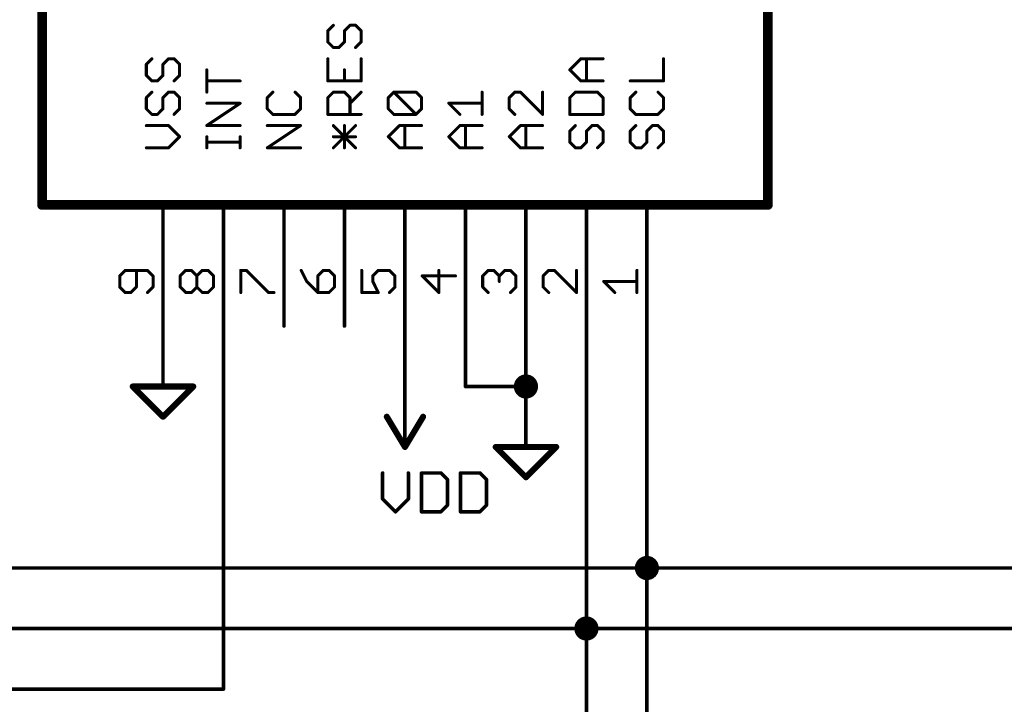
# Model space of a CAD drawing. Extents: x -61 to 240, y -139 to 283.
# Tile 22 of 77: x -26 to 15, y 76 to 104. Entities that reach past the tile are written whole.
import ezdxf

# ---------------------------------------------------------------- set-up
doc = ezdxf.new("R2010")
doc.units = 0
for name, color, linetype in [('91', 94, 'CONTINUOUS'), ('94', 14, 'CONTINUOUS'), ('95', 251, 'CONTINUOUS'), ('96', 251, 'CONTINUOUS')]:
    doc.layers.add(name, color=color, linetype=linetype)

msp = doc.modelspace()

# ---------------------------------------------------------------- linework, layer by layer
at = {"layer": '91', "const_width": 0.1524}
for points in [[(-17.78, 91.44), (-17.78, 76.2)], [(-10.16, 88.9), (-10.16, 91.44)], [(-7.62, 88.9), (-7.62, 91.44)], [(-5.08, 88.9), (-5.08, 91.44)], [(-2.54, 91.44), (-2.54, 78.74)], [(0, 91.44), (0, 81.28)], [(-5.08, 88.9), (-7.62, 88.9)], [(-45.72, 81.28), (0, 81.28)], [(0, 81.28), (76.2, 81.28)], [(0, 53.34), (0, 81.28)], [(-45.72, 78.74), (-2.54, 78.74)], [(-2.54, 78.74), (73.66, 78.74)], [(-2.54, 53.34), (-2.54, 78.74)], [(-17.78, 76.2), (-45.72, 76.2)]]:
    msp.add_lwpolyline(points, dxfattribs=at)
at = {"layer": '91'}
for points, const_width in [([(-17.7419, 91.44, 1), (-17.8181, 91.44)], 0.0762), ([(-10.1219, 91.44, 1), (-10.1981, 91.44)], 0.0762), ([(-7.5819, 91.44, 1), (-7.6581, 91.44)], 0.0762), ([(-5.0419, 91.44, 1), (-5.1181, 91.44)], 0.0762), ([(-2.5019, 91.44, 1), (-2.5781, 91.44)], 0.0762), ([(0.0381, 91.44, 1), (-0.0381, 91.44)], 0.0762), ([(-5.08, 88.646, 1), (-5.08, 89.154, 1), (-5.08, 88.646)], 0.508), ([(-10.1981, 88.9, 1), (-10.1219, 88.9)], 0.0762), ([(-7.62, 88.9381, 1), (-7.62, 88.8619)], 0.0762), ([(-7.6581, 88.9, 1), (-7.5819, 88.9)], 0.0762), ([(-5.1181, 88.9, 1), (-5.0419, 88.9)], 0.0762), ([(-5.08, 88.8619, 1), (-5.08, 88.9381)], 0.0762), ([(0, 81.026, 1), (0, 81.534, 1), (0, 81.026)], 0.508), ([(0, 81.3181, 1), (0, 81.2419)], 0.0762), ([(0.0381, 81.28, 1), (-0.0381, 81.28)], 0.0762), ([(-0.0381, 81.28, 1), (0.0381, 81.28)], 0.0762), ([(0, 81.2419, 1), (0, 81.3181)], 0.0762), ([(-2.54, 78.486, 1), (-2.54, 78.994, 1), (-2.54, 78.486)], 0.508), ([(-2.54, 78.486, 1), (-2.54, 78.994, 1), (-2.54, 78.486)], 0.508), ([(-2.54, 78.7781, 1), (-2.54, 78.7019)], 0.0762), ([(-2.5019, 78.74, 1), (-2.5781, 78.74)], 0.0762), ([(-2.5781, 78.74, 1), (-2.5019, 78.74)], 0.0762), ([(-2.54, 78.7019, 1), (-2.54, 78.7781)], 0.0762), ([(-17.8181, 76.2, 1), (-17.7419, 76.2)], 0.0762), ([(-17.78, 76.1619, 1), (-17.78, 76.2381)], 0.0762)]:
    msp.add_lwpolyline(points, format="xyb", dxfattribs=dict(at, const_width=const_width))
at = {"layer": '94'}
for points, const_width in [([(-25.4, 96.52), (-25.4, 132.08)], 0.4064), ([(5.08, 132.08), (5.08, 96.52)], 0.4064), ([(5.08, 96.52), (-25.4, 96.52)], 0.4064), ([(-20.32, 91.44), (-20.32, 96.52)], 0.1524), ([(-17.78, 91.44), (-17.78, 96.52)], 0.1524), ([(-15.24, 91.44), (-15.24, 96.52)], 0.1524), ([(-12.7, 91.44), (-12.7, 96.52)], 0.1524), ([(-10.16, 91.44), (-10.16, 96.52)], 0.1524), ([(-7.62, 91.44), (-7.62, 96.52)], 0.1524), ([(-5.08, 91.44), (-5.08, 96.52)], 0.1524), ([(-2.54, 91.44), (-2.54, 96.52)], 0.1524), ([(0, 91.44), (0, 96.52)], 0.1524), ([(-20.32, 91.44), (-20.32, 88.9)], 0.1524), ([(-19.05, 88.9), (-21.59, 88.9)], 0.254), ([(-21.59, 88.9), (-20.32, 87.63)], 0.254), ([(-20.32, 87.63), (-19.05, 88.9)], 0.254), ([(-10.16, 88.9), (-10.16, 86.36)], 0.1524), ([(-5.08, 88.9), (-5.08, 86.36)], 0.1524), ([(-10.16, 86.36), (-10.922, 87.63)], 0.254), ([(-9.398, 87.63), (-10.16, 86.36)], 0.254), ([(-3.81, 86.36), (-6.35, 86.36)], 0.254), ([(-6.35, 86.36), (-5.08, 85.09)], 0.254), ([(-5.08, 85.09), (-3.81, 86.36)], 0.254)]:
    msp.add_lwpolyline(points, dxfattribs=dict(at, const_width=const_width))
for points, const_width in [([(-25.4, 96.6216, 1), (-25.4, 96.4184)], 0.2032), ([(-25.5016, 96.52, 1), (-25.2984, 96.52)], 0.2032), ([(-20.2819, 96.52, 1), (-20.3581, 96.52)], 0.0762), ([(-17.7419, 96.52, 1), (-17.8181, 96.52)], 0.0762), ([(-15.2019, 96.52, 1), (-15.2781, 96.52)], 0.0762), ([(-12.6619, 96.52, 1), (-12.7381, 96.52)], 0.0762), ([(-10.1219, 96.52, 1), (-10.1981, 96.52)], 0.0762), ([(-7.5819, 96.52, 1), (-7.6581, 96.52)], 0.0762), ([(-5.0419, 96.52, 1), (-5.1181, 96.52)], 0.0762), ([(-2.5019, 96.52, 1), (-2.5781, 96.52)], 0.0762), ([(0.0381, 96.52, 1), (-0.0381, 96.52)], 0.0762), ([(4.9784, 96.52, 1), (5.1816, 96.52)], 0.2032), ([(5.08, 96.4184, 1), (5.08, 96.6216)], 0.2032), ([(-20.2819, 91.44, 1), (-20.3581, 91.44)], 0.0762), ([(-20.3581, 91.44, 1), (-20.2819, 91.44)], 0.0762), ([(-17.8181, 91.44, 1), (-17.7419, 91.44)], 0.0762), ([(-15.2781, 91.44, 1), (-15.2019, 91.44)], 0.0762), ([(-12.7381, 91.44, 1), (-12.6619, 91.44)], 0.0762), ([(-10.1981, 91.44, 1), (-10.1219, 91.44)], 0.0762), ([(-7.6581, 91.44, 1), (-7.5819, 91.44)], 0.0762), ([(-5.1181, 91.44, 1), (-5.0419, 91.44)], 0.0762), ([(-2.5781, 91.44, 1), (-2.5019, 91.44)], 0.0762), ([(-0.0381, 91.44, 1), (0.0381, 91.44)], 0.0762), ([(-21.59, 88.9635, 1), (-21.59, 88.8365)], 0.127), ([(-21.5451, 88.9449, 1), (-21.6349, 88.8551)], 0.127), ([(-20.3581, 88.9, 1), (-20.2819, 88.9)], 0.0762), ([(-19.0051, 88.8551, 1), (-19.0949, 88.9449)], 0.127), ([(-19.05, 88.8365, 1), (-19.05, 88.9635)], 0.127), ([(-10.1219, 88.9, 1), (-10.1981, 88.9)], 0.0762), ([(-5.0419, 88.9, 1), (-5.1181, 88.9)], 0.0762), ([(-20.3649, 87.6749, 1), (-20.2751, 87.5851)], 0.127), ([(-20.3649, 87.5851, 1), (-20.2751, 87.6749)], 0.127), ([(-10.8675, 87.6627, 1), (-10.9765, 87.5973)], 0.127), ([(-9.3435, 87.5973, 1), (-9.4525, 87.6627)], 0.127), ([(-10.2145, 86.3927, 1), (-10.1055, 86.3273)], 0.127), ([(-10.2145, 86.3273, 1), (-10.1055, 86.3927)], 0.127), ([(-6.35, 86.4235, 1), (-6.35, 86.2965)], 0.127), ([(-6.3051, 86.4049, 1), (-6.3949, 86.3151)], 0.127), ([(-3.7651, 86.3151, 1), (-3.8549, 86.4049)], 0.127), ([(-3.81, 86.2965, 1), (-3.81, 86.4235)], 0.127), ([(-10.1981, 86.36, 1), (-10.1219, 86.36)], 0.0762), ([(-5.1181, 86.36, 1), (-5.0419, 86.36)], 0.0762), ([(-5.1249, 85.1349, 1), (-5.0351, 85.0451)], 0.127), ([(-5.1249, 85.0451, 1), (-5.0351, 85.1349)], 0.127)]:
    msp.add_lwpolyline(points, format="xyb", dxfattribs=dict(at, const_width=const_width))
at = {"layer": '95', "const_width": 0.127}
for points in [[(-13.1667, 104.0623), (-13.3997, 103.8292)], [(-13.3997, 103.8292), (-13.3997, 103.3632)], [(-12.7006, 103.8292), (-12.4676, 104.0623)], [(-12.7006, 103.3632), (-12.7006, 103.8292)], [(-12.4676, 104.0623), (-12.2345, 104.0623)], [(-12.2345, 104.0623), (-12.0015, 103.8292)], [(-12.0015, 103.8292), (-12.0015, 103.3632)], [(-13.3997, 103.3632), (-13.1667, 103.1301)], [(-12.9336, 103.1301), (-12.7006, 103.3632)], [(-12.0015, 103.3632), (-12.2345, 103.1301)], [(-13.1667, 103.1301), (-12.9336, 103.1301)], [(-20.7867, 102.659), (-21.0197, 102.426)], [(-20.3206, 102.426), (-20.0876, 102.659)], [(-20.0876, 102.659), (-19.8545, 102.659)], [(-19.8545, 102.659), (-19.6215, 102.426)], [(-13.3997, 102.659), (-13.3997, 101.7269)], [(-12.0015, 101.7269), (-12.0015, 102.659)], [(-3.2397, 102.1929), (-2.7736, 102.659)], [(-2.7736, 102.659), (-1.8415, 102.659)], [(-2.5406, 101.7269), (-2.5406, 102.659)], [(0.6985, 101.7269), (0.6985, 102.659)], [(-21.0197, 102.426), (-21.0197, 101.9599)], [(-20.3206, 101.9599), (-20.3206, 102.426)], [(-19.6215, 102.426), (-19.6215, 101.9599)], [(-18.4797, 101.2591), (-18.4797, 102.1912)], [(-12.7006, 101.7269), (-12.7006, 102.1929)], [(-2.7736, 101.7269), (-3.2397, 102.1929)], [(-21.0197, 101.9599), (-20.7867, 101.7269)], [(-20.7867, 101.7269), (-20.5536, 101.7269)], [(-20.5536, 101.7269), (-20.3206, 101.9599)], [(-19.6215, 101.9599), (-19.8545, 101.7269)], [(-17.0815, 101.7252), (-18.4797, 101.7252)], [(-13.3997, 101.7269), (-12.0015, 101.7269)], [(-1.8415, 101.7269), (-2.7736, 101.7269)], [(-0.6997, 101.7269), (0.6985, 101.7269)], [(-20.7867, 101.2557), (-21.0197, 101.0227)], [(-20.3206, 101.0227), (-20.0876, 101.2557)], [(-20.0876, 101.2557), (-19.8545, 101.2557)], [(-19.8545, 101.2557), (-19.6215, 101.0227)], [(-15.7067, 101.2557), (-15.9397, 101.0227)], [(-14.5415, 101.0227), (-14.7745, 101.2557)], [(-13.3997, 101.0227), (-13.1667, 101.2557)], [(-13.1667, 101.2557), (-12.7006, 101.2557)], [(-12.7006, 101.2557), (-12.4676, 101.0227)], [(-12.4676, 100.7896), (-12.0015, 101.2557)], [(-10.8597, 101.0227), (-10.6267, 101.2557)], [(-10.6267, 101.2557), (-9.6945, 101.2557)], [(-9.6945, 100.3236), (-10.6267, 101.2557)], [(-9.6945, 101.2557), (-9.4615, 101.0227)], [(-6.9215, 100.3236), (-6.9215, 101.2557)], [(-5.5467, 101.2557), (-5.7797, 101.0227)], [(-5.3136, 101.2557), (-5.5467, 101.2557)], [(-4.3815, 100.3236), (-5.3136, 101.2557)], [(-4.3815, 101.2557), (-4.3815, 100.3236)], [(-3.0067, 101.2557), (-3.2397, 101.0227)], [(-2.0745, 101.2557), (-3.0067, 101.2557)], [(-1.8415, 101.0227), (-2.0745, 101.2557)], [(-0.4667, 101.2557), (-0.6997, 101.0227)], [(0.6985, 101.0227), (0.4655, 101.2557)], [(-21.0197, 101.0227), (-21.0197, 100.5566)], [(-20.3206, 100.5566), (-20.3206, 101.0227)], [(-19.6215, 101.0227), (-19.6215, 100.5566)], [(-15.9397, 101.0227), (-15.9397, 100.5566)], [(-14.5415, 100.5566), (-14.5415, 101.0227)], [(-13.3997, 100.3236), (-13.3997, 101.0227)], [(-12.4676, 101.0227), (-12.4676, 100.3236)], [(-10.8597, 100.5566), (-10.8597, 101.0227)], [(-9.4615, 101.0227), (-9.4615, 100.5566)], [(-5.7797, 101.0227), (-5.7797, 100.5566)], [(-3.2397, 101.0227), (-3.2397, 100.3236)], [(-1.8415, 100.3236), (-1.8415, 101.0227)], [(-0.6997, 101.0227), (-0.6997, 100.5566)], [(0.6985, 100.5566), (0.6985, 101.0227)], [(-21.0197, 100.5566), (-20.7867, 100.3236)], [(-20.5536, 100.3236), (-20.3206, 100.5566)], [(-19.6215, 100.5566), (-19.8545, 100.3236)], [(-18.4797, 99.8558), (-17.0815, 100.7879)], [(-17.0815, 100.7879), (-18.4797, 100.7879)], [(-15.9397, 100.5566), (-15.7067, 100.3236)], [(-14.7745, 100.3236), (-14.5415, 100.5566)], [(-10.6267, 100.3236), (-10.8597, 100.5566)], [(-9.4615, 100.5566), (-9.6945, 100.3236)], [(-7.8536, 100.3236), (-8.3197, 100.7896)], [(-8.3197, 100.7896), (-6.9215, 100.7896)], [(-5.7797, 100.5566), (-5.5467, 100.3236)], [(-0.6997, 100.5566), (-0.4667, 100.3236)], [(0.4655, 100.3236), (0.6985, 100.5566)], [(-20.7867, 100.3236), (-20.5536, 100.3236)], [(-15.7067, 100.3236), (-14.7745, 100.3236)], [(-12.0015, 100.3236), (-13.3997, 100.3236)], [(-9.6945, 100.3236), (-10.6267, 100.3236)], [(-3.2397, 100.3236), (-1.8415, 100.3236)], [(-0.4667, 100.3236), (0.4655, 100.3236)], [(-20.0876, 99.8524), (-21.0197, 99.8524)], [(-19.6215, 99.3864), (-20.0876, 99.8524)], [(-17.0815, 99.8558), (-18.4797, 99.8558)], [(-15.9397, 98.9203), (-14.5415, 99.8524)], [(-14.5415, 99.8524), (-15.9397, 99.8524)], [(-13.1667, 98.9203), (-12.2345, 99.8524)], [(-12.2345, 98.9203), (-13.1667, 99.8524)], [(-12.7006, 98.9203), (-12.7006, 99.8524)], [(-10.8597, 99.3864), (-10.3936, 99.8524)], [(-10.3936, 99.8524), (-9.4615, 99.8524)], [(-10.1606, 98.9203), (-10.1606, 99.8524)], [(-8.3197, 99.3864), (-7.8536, 99.8524)], [(-7.8536, 99.8524), (-6.9215, 99.8524)], [(-7.6206, 98.9203), (-7.6206, 99.8524)], [(-5.7797, 99.3864), (-5.3136, 99.8524)], [(-5.3136, 99.8524), (-4.3815, 99.8524)], [(-5.0806, 98.9203), (-5.0806, 99.8524)], [(-3.0067, 99.8524), (-3.2397, 99.6194)], [(-3.2397, 99.6194), (-3.2397, 99.1533)], [(-2.5406, 99.6194), (-2.3076, 99.8524)], [(-2.5406, 99.1533), (-2.5406, 99.6194)], [(-2.3076, 99.8524), (-2.0745, 99.8524)], [(-2.0745, 99.8524), (-1.8415, 99.6194)], [(-1.8415, 99.6194), (-1.8415, 99.1533)], [(-0.4667, 99.8524), (-0.6997, 99.6194)], [(-0.6997, 99.6194), (-0.6997, 99.1533)], [(-0.0006, 99.6194), (0.2324, 99.8524)], [(-0.0006, 99.1533), (-0.0006, 99.6194)], [(0.2324, 99.8524), (0.4655, 99.8524)], [(0.4655, 99.8524), (0.6985, 99.6194)], [(0.6985, 99.6194), (0.6985, 99.1533)], [(-20.0876, 98.9203), (-19.6215, 99.3864)], [(-18.4797, 98.9203), (-18.4797, 99.3864)], [(-17.0815, 98.9203), (-17.0815, 99.3864)], [(-12.2345, 99.3864), (-13.1667, 99.3864)], [(-10.3936, 98.9203), (-10.8597, 99.3864)], [(-7.8536, 98.9203), (-8.3197, 99.3864)], [(-5.3136, 98.9203), (-5.7797, 99.3864)], [(-21.0197, 98.9203), (-20.0876, 98.9203)], [(-17.0815, 99.1533), (-18.4797, 99.1533)], [(-14.5415, 98.9203), (-15.9397, 98.9203)], [(-9.4615, 98.9203), (-10.3936, 98.9203)], [(-6.9215, 98.9203), (-7.8536, 98.9203)], [(-4.3815, 98.9203), (-5.3136, 98.9203)], [(-3.2397, 99.1533), (-3.0067, 98.9203)], [(-3.0067, 98.9203), (-2.7736, 98.9203)], [(-2.7736, 98.9203), (-2.5406, 99.1533)], [(-1.8415, 99.1533), (-2.0745, 98.9203)], [(-0.6997, 99.1533), (-0.4667, 98.9203)], [(-0.4667, 98.9203), (-0.2336, 98.9203)], [(-0.2336, 98.9203), (-0.0006, 99.1533)], [(0.6985, 99.1533), (0.4655, 98.9203)], [(-21.9043, 93.7756), (-22.1373, 93.5425)], [(-22.1373, 93.5425), (-22.1373, 93.0765)], [(-20.9721, 93.7756), (-21.9043, 93.7756)], [(-21.4382, 93.0765), (-21.4382, 93.7756)], [(-20.7391, 93.5425), (-20.9721, 93.7756)], [(-20.7391, 93.0765), (-20.7391, 93.5425)], [(-19.5973, 93.5425), (-19.3643, 93.7756)], [(-19.5973, 93.0765), (-19.5973, 93.5425)], [(-19.3643, 93.7756), (-19.1312, 93.7756)], [(-19.1312, 93.7756), (-18.8982, 93.5425)], [(-18.8982, 93.5425), (-18.6652, 93.7756)], [(-18.8982, 93.0765), (-18.8982, 93.5425)], [(-18.6652, 93.7756), (-18.4321, 93.7756)], [(-18.4321, 93.7756), (-18.1991, 93.5425)], [(-18.1991, 93.5425), (-18.1991, 93.0765)], [(-17.0573, 92.8434), (-17.0573, 93.7756)], [(-17.0573, 93.7756), (-16.8243, 93.7756)], [(-16.8243, 93.7756), (-15.8921, 92.8434)], [(-14.5173, 93.7756), (-14.2843, 93.3095)], [(-13.5852, 93.7756), (-13.8182, 93.5425)], [(-13.8182, 93.5425), (-13.8182, 92.8434)], [(-13.3521, 93.7756), (-13.5852, 93.7756)], [(-13.1191, 93.5425), (-13.3521, 93.7756)], [(-13.1191, 93.0765), (-13.1191, 93.5425)], [(-11.9773, 93.7756), (-11.9773, 92.8434)], [(-11.5112, 93.5425), (-11.2782, 93.7756)], [(-11.5112, 93.3095), (-11.5112, 93.5425)], [(-11.2782, 93.7756), (-10.8121, 93.7756)], [(-10.8121, 93.7756), (-10.5791, 93.5425)], [(-10.5791, 93.5425), (-10.5791, 93.0765)], [(-8.0391, 93.5425), (-9.4373, 93.5425)], [(-9.4373, 93.5425), (-8.7382, 92.8434)], [(-8.7382, 92.8434), (-8.7382, 93.7756)], [(-6.8973, 93.5425), (-6.6643, 93.7756)], [(-6.8973, 93.0765), (-6.8973, 93.5425)], [(-6.6643, 93.7756), (-6.4312, 93.7756)], [(-6.4312, 93.7756), (-6.1982, 93.5425)], [(-6.1982, 93.5425), (-5.9652, 93.7756)], [(-6.1982, 93.5425), (-6.1982, 93.3095)], [(-5.9652, 93.7756), (-5.7321, 93.7756)], [(-5.7321, 93.7756), (-5.4991, 93.5425)], [(-5.4991, 93.5425), (-5.4991, 93.0765)], [(-4.1243, 93.7756), (-4.3573, 93.5425)], [(-4.3573, 93.5425), (-4.3573, 93.0765)], [(-3.8912, 93.7756), (-4.1243, 93.7756)], [(-2.9591, 92.8434), (-3.8912, 93.7756)], [(-2.9591, 93.7756), (-2.9591, 92.8434)], [(-0.4191, 92.8434), (-0.4191, 93.7756)], [(-22.1373, 93.0765), (-21.9043, 92.8434)], [(-21.6712, 92.8434), (-21.4382, 93.0765)], [(-20.9721, 92.8434), (-20.7391, 93.0765)], [(-19.3643, 92.8434), (-19.5973, 93.0765)], [(-18.8982, 93.0765), (-19.1312, 92.8434)], [(-18.6652, 92.8434), (-18.8982, 93.0765)], [(-18.1991, 93.0765), (-18.4321, 92.8434)], [(-14.2843, 93.3095), (-13.8182, 92.8434)], [(-13.3521, 92.8434), (-13.1191, 93.0765)], [(-11.2782, 92.8434), (-11.5112, 93.3095)], [(-10.5791, 93.0765), (-10.8121, 92.8434)], [(-6.6643, 92.8434), (-6.8973, 93.0765)], [(-5.4991, 93.0765), (-5.7321, 92.8434)], [(-4.3573, 93.0765), (-4.1243, 92.8434)], [(-1.3512, 92.8434), (-1.8173, 93.3095)], [(-1.8173, 93.3095), (-0.4191, 93.3095)], [(-21.9043, 92.8434), (-21.6712, 92.8434)], [(-19.1312, 92.8434), (-19.3643, 92.8434)], [(-18.4321, 92.8434), (-18.6652, 92.8434)], [(-15.8921, 92.8434), (-15.6591, 92.8434)], [(-13.8182, 92.8434), (-13.3521, 92.8434)], [(-11.9773, 92.8434), (-11.2782, 92.8434)]]:
    msp.add_lwpolyline(points, dxfattribs=at)
at = {"layer": '95', "const_width": 0.0635}
for points in [[(-13.3679, 103.8292, 1), (-13.4314, 103.8292)], [(-13.4221, 103.8517, 1), (-13.3772, 103.8068)], [(-13.1442, 104.0398, 1), (-13.1891, 104.0847)], [(-12.6688, 103.8292, 1), (-12.7323, 103.8292)], [(-12.723, 103.8517, 1), (-12.6781, 103.8068)], [(-12.4676, 104.094, 1), (-12.4676, 104.0305)], [(-12.4451, 104.0398, 1), (-12.49, 104.0847)], [(-12.2121, 104.0847, 1), (-12.257, 104.0398)], [(-12.2345, 104.0305, 1), (-12.2345, 104.094)], [(-11.9697, 103.8292, 1), (-12.0333, 103.8292)], [(-12.024, 103.8068, 1), (-11.979, 103.8517)], [(-13.4314, 103.3632, 1), (-13.3679, 103.3632)], [(-13.3772, 103.3856, 1), (-13.4221, 103.3407)], [(-12.7323, 103.3632, 1), (-12.6688, 103.3632)], [(-12.6781, 103.3407, 1), (-12.723, 103.3856)], [(-12.0333, 103.3632, 1), (-11.9697, 103.3632)], [(-11.979, 103.3407, 1), (-12.024, 103.3856)], [(-13.1667, 103.1619, 1), (-13.1667, 103.0984)], [(-13.1891, 103.1077, 1), (-13.1442, 103.1526)], [(-12.9561, 103.1526, 1), (-12.9112, 103.1077)], [(-12.9336, 103.0984, 1), (-12.9336, 103.1619)], [(-12.257, 103.1526, 1), (-12.2121, 103.1077)], [(-20.7642, 102.6365, 1), (-20.8091, 102.6814)], [(-20.0876, 102.6907, 1), (-20.0876, 102.6272)], [(-20.0651, 102.6365, 1), (-20.11, 102.6814)], [(-19.8321, 102.6814, 1), (-19.877, 102.6365)], [(-19.8545, 102.6272, 1), (-19.8545, 102.6907)], [(-13.3679, 102.659, 1), (-13.4314, 102.659)], [(-11.9697, 102.659, 1), (-12.0333, 102.659)], [(-2.7736, 102.6907, 1), (-2.7736, 102.6272)], [(-2.7512, 102.6365, 1), (-2.7961, 102.6814)], [(-2.5088, 102.659, 1), (-2.5723, 102.659)], [(-1.8415, 102.6272, 1), (-1.8415, 102.6907)], [(0.7303, 102.659, 1), (0.6667, 102.659)], [(-20.9879, 102.426, 1), (-21.0514, 102.426)], [(-21.0421, 102.4484, 1), (-20.9972, 102.4035)], [(-20.2888, 102.426, 1), (-20.3523, 102.426)], [(-20.343, 102.4484, 1), (-20.2981, 102.4035)], [(-19.5898, 102.426, 1), (-19.6532, 102.426)], [(-19.644, 102.4035, 1), (-19.599, 102.4484)], [(-18.4479, 102.1912, 1), (-18.5114, 102.1912)], [(-12.6688, 102.1929, 1), (-12.7323, 102.1929)], [(-3.2172, 102.2154, 1), (-3.2621, 102.1705)], [(-3.2621, 102.2154, 1), (-3.2172, 102.1705)], [(-20.9972, 101.9823, 1), (-21.0421, 101.9374)], [(-21.0514, 101.9599, 1), (-20.9879, 101.9599)], [(-20.7867, 101.7586, 1), (-20.7867, 101.6951)], [(-20.8091, 101.7044, 1), (-20.7642, 101.7493)], [(-20.5761, 101.7493, 1), (-20.5312, 101.7044)], [(-20.5536, 101.6951, 1), (-20.5536, 101.7586)], [(-20.3523, 101.9599, 1), (-20.2888, 101.9599)], [(-20.2981, 101.9374, 1), (-20.343, 101.9823)], [(-19.877, 101.7493, 1), (-19.8321, 101.7044)], [(-19.6532, 101.9599, 1), (-19.5898, 101.9599)], [(-19.599, 101.9374, 1), (-19.644, 101.9823)], [(-18.4797, 101.7569, 1), (-18.4797, 101.6934)], [(-17.0815, 101.6934, 1), (-17.0815, 101.7569)], [(-13.3997, 101.7586, 1), (-13.3997, 101.6951)], [(-13.4314, 101.7269, 1), (-13.3679, 101.7269)], [(-12.7323, 101.7269, 1), (-12.6688, 101.7269)], [(-12.0333, 101.7269, 1), (-11.9697, 101.7269)], [(-12.0015, 101.6951, 1), (-12.0015, 101.7586)], [(-2.7736, 101.7586, 1), (-2.7736, 101.6951)], [(-2.7961, 101.7044, 1), (-2.7512, 101.7493)], [(-2.5723, 101.7269, 1), (-2.5088, 101.7269)], [(-1.8415, 101.6951, 1), (-1.8415, 101.7586)], [(-0.6997, 101.7586, 1), (-0.6997, 101.6951)], [(0.6667, 101.7269, 1), (0.7303, 101.7269)], [(0.6985, 101.6951, 1), (0.6985, 101.7586)], [(-20.7642, 101.2333, 1), (-20.8091, 101.2782)], [(-20.0876, 101.2875, 1), (-20.0876, 101.224)], [(-20.0651, 101.2333, 1), (-20.11, 101.2782)], [(-19.8321, 101.2782, 1), (-19.877, 101.2333)], [(-19.8545, 101.224, 1), (-19.8545, 101.2875)], [(-15.6842, 101.2333, 1), (-15.7291, 101.2782)], [(-14.7521, 101.2782, 1), (-14.797, 101.2333)], [(-13.1667, 101.2875, 1), (-13.1667, 101.224)], [(-13.1442, 101.2333, 1), (-13.1891, 101.2782)], [(-12.6781, 101.2782, 1), (-12.723, 101.2333)], [(-12.7006, 101.224, 1), (-12.7006, 101.2875)], [(-11.979, 101.2333, 1), (-12.024, 101.2782)], [(-10.6267, 101.2875, 1), (-10.6267, 101.224)], [(-10.6042, 101.2782, 1), (-10.6491, 101.2333)], [(-10.6042, 101.2333, 1), (-10.6491, 101.2782)], [(-9.6721, 101.2782, 1), (-9.717, 101.2333)], [(-9.6945, 101.224, 1), (-9.6945, 101.2875)], [(-6.8898, 101.2557, 1), (-6.9532, 101.2557)], [(-5.5467, 101.2875, 1), (-5.5467, 101.224)], [(-5.5242, 101.2333, 1), (-5.5691, 101.2782)], [(-5.2912, 101.2782, 1), (-5.3361, 101.2333)], [(-5.3136, 101.224, 1), (-5.3136, 101.2875)], [(-4.3498, 101.2557, 1), (-4.4132, 101.2557)], [(-3.0067, 101.2875, 1), (-3.0067, 101.224)], [(-2.9842, 101.2333, 1), (-3.0291, 101.2782)], [(-2.0521, 101.2782, 1), (-2.097, 101.2333)], [(-2.0745, 101.224, 1), (-2.0745, 101.2875)], [(-0.4442, 101.2333, 1), (-0.4891, 101.2782)], [(0.4879, 101.2782, 1), (0.443, 101.2333)], [(-20.9879, 101.0227, 1), (-21.0514, 101.0227)], [(-21.0421, 101.0451, 1), (-20.9972, 101.0002)], [(-20.2888, 101.0227, 1), (-20.3523, 101.0227)], [(-20.343, 101.0451, 1), (-20.2981, 101.0002)], [(-19.5898, 101.0227, 1), (-19.6532, 101.0227)], [(-19.644, 101.0002, 1), (-19.599, 101.0451)], [(-18.5114, 101.2591, 1), (-18.4479, 101.2591)], [(-15.9079, 101.0227, 1), (-15.9714, 101.0227)], [(-15.9621, 101.0451, 1), (-15.9172, 101.0002)], [(-14.5098, 101.0227, 1), (-14.5733, 101.0227)], [(-14.564, 101.0002, 1), (-14.519, 101.0451)], [(-13.3679, 101.0227, 1), (-13.4314, 101.0227)], [(-13.4221, 101.0451, 1), (-13.3772, 101.0002)], [(-12.4358, 101.0227, 1), (-12.4993, 101.0227)], [(-12.49, 101.0002, 1), (-12.4451, 101.0451)], [(-10.8279, 101.0227, 1), (-10.8914, 101.0227)], [(-10.8821, 101.0451, 1), (-10.8372, 101.0002)], [(-9.4298, 101.0227, 1), (-9.4933, 101.0227)], [(-9.484, 101.0002, 1), (-9.439, 101.0451)], [(-5.7479, 101.0227, 1), (-5.8114, 101.0227)], [(-5.8021, 101.0451, 1), (-5.7572, 101.0002)], [(-3.2079, 101.0227, 1), (-3.2714, 101.0227)], [(-3.2621, 101.0451, 1), (-3.2172, 101.0002)], [(-1.8098, 101.0227, 1), (-1.8733, 101.0227)], [(-1.864, 101.0002, 1), (-1.819, 101.0451)], [(-0.6679, 101.0227, 1), (-0.7314, 101.0227)], [(-0.7221, 101.0451, 1), (-0.6772, 101.0002)], [(0.7303, 101.0227, 1), (0.6667, 101.0227)], [(0.676, 101.0002, 1), (0.721, 101.0451)], [(-20.9972, 100.5791, 1), (-21.0421, 100.5342)], [(-21.0514, 100.5566, 1), (-20.9879, 100.5566)], [(-20.3523, 100.5566, 1), (-20.2888, 100.5566)], [(-20.2981, 100.5342, 1), (-20.343, 100.5791)], [(-19.6532, 100.5566, 1), (-19.5898, 100.5566)], [(-19.599, 100.5342, 1), (-19.644, 100.5791)], [(-18.4797, 100.8197, 1), (-18.4797, 100.7562)], [(-17.0639, 100.7615, 1), (-17.0991, 100.8144)], [(-17.0815, 100.7562, 1), (-17.0815, 100.8197)], [(-15.9172, 100.5791, 1), (-15.9621, 100.5342)], [(-15.9714, 100.5566, 1), (-15.9079, 100.5566)], [(-14.5733, 100.5566, 1), (-14.5098, 100.5566)], [(-14.519, 100.5342, 1), (-14.564, 100.5791)], [(-12.49, 100.8121, 1), (-12.4451, 100.7672)], [(-10.8914, 100.5566, 1), (-10.8279, 100.5566)], [(-10.8372, 100.5791, 1), (-10.8821, 100.5342)], [(-9.4933, 100.5566, 1), (-9.4298, 100.5566)], [(-9.439, 100.5342, 1), (-9.484, 100.5791)], [(-8.3197, 100.8214, 1), (-8.3197, 100.7579)], [(-8.2972, 100.8121, 1), (-8.3421, 100.7672)], [(-6.9215, 100.7579, 1), (-6.9215, 100.8214)], [(-5.8114, 100.5566, 1), (-5.7479, 100.5566)], [(-5.7572, 100.5791, 1), (-5.8021, 100.5342)], [(-0.6772, 100.5791, 1), (-0.7221, 100.5342)], [(-0.7314, 100.5566, 1), (-0.6679, 100.5566)], [(0.6667, 100.5566, 1), (0.7303, 100.5566)], [(0.721, 100.5342, 1), (0.676, 100.5791)], [(-20.7867, 100.3553, 1), (-20.7867, 100.2918)], [(-20.8091, 100.3011, 1), (-20.7642, 100.346)], [(-20.5761, 100.346, 1), (-20.5312, 100.3011)], [(-20.5536, 100.2918, 1), (-20.5536, 100.3553)], [(-19.877, 100.346, 1), (-19.8321, 100.3011)], [(-15.7067, 100.3553, 1), (-15.7067, 100.2918)], [(-15.7291, 100.3011, 1), (-15.6842, 100.346)], [(-14.797, 100.346, 1), (-14.7521, 100.3011)], [(-14.7745, 100.2918, 1), (-14.7745, 100.3553)], [(-13.3997, 100.3553, 1), (-13.3997, 100.2918)], [(-13.4314, 100.3236, 1), (-13.3679, 100.3236)], [(-12.4993, 100.3236, 1), (-12.4358, 100.3236)], [(-12.0015, 100.2918, 1), (-12.0015, 100.3553)], [(-10.6267, 100.3553, 1), (-10.6267, 100.2918)], [(-10.6491, 100.3011, 1), (-10.6042, 100.346)], [(-9.717, 100.346, 1), (-9.6721, 100.3011)], [(-9.717, 100.3011, 1), (-9.6721, 100.346)], [(-9.6945, 100.2918, 1), (-9.6945, 100.3553)], [(-7.8761, 100.3011, 1), (-7.8312, 100.346)], [(-6.9532, 100.3236, 1), (-6.8898, 100.3236)], [(-5.5691, 100.3011, 1), (-5.5242, 100.346)], [(-4.4132, 100.3236, 1), (-4.3498, 100.3236)], [(-4.404, 100.3011, 1), (-4.359, 100.346)], [(-3.2397, 100.3553, 1), (-3.2397, 100.2918)], [(-3.2714, 100.3236, 1), (-3.2079, 100.3236)], [(-1.8733, 100.3236, 1), (-1.8098, 100.3236)], [(-1.8415, 100.2918, 1), (-1.8415, 100.3553)], [(-0.4667, 100.3553, 1), (-0.4667, 100.2918)], [(-0.4891, 100.3011, 1), (-0.4442, 100.346)], [(0.443, 100.346, 1), (0.4879, 100.3011)], [(0.4655, 100.2918, 1), (0.4655, 100.3553)], [(-21.0197, 99.8842, 1), (-21.0197, 99.8207)], [(-20.0651, 99.8749, 1), (-20.11, 99.83)], [(-20.0876, 99.8207, 1), (-20.0876, 99.8842)], [(-18.4797, 99.8876, 1), (-18.4797, 99.8241)], [(-18.4973, 99.8822, 1), (-18.4621, 99.8294)], [(-17.0815, 99.8241, 1), (-17.0815, 99.8876)], [(-15.9397, 99.8842, 1), (-15.9397, 99.8207)], [(-14.5239, 99.826, 1), (-14.5591, 99.8788)], [(-14.5415, 99.8207, 1), (-14.5415, 99.8842)], [(-13.1442, 99.8749, 1), (-13.1891, 99.83)], [(-12.6688, 99.8524, 1), (-12.7323, 99.8524)], [(-12.2121, 99.83, 1), (-12.257, 99.8749)], [(-10.3936, 99.8842, 1), (-10.3936, 99.8207)], [(-10.3712, 99.83, 1), (-10.4161, 99.8749)], [(-10.1288, 99.8524, 1), (-10.1923, 99.8524)], [(-9.4615, 99.8207, 1), (-9.4615, 99.8842)], [(-7.8536, 99.8842, 1), (-7.8536, 99.8207)], [(-7.8312, 99.83, 1), (-7.8761, 99.8749)], [(-7.5888, 99.8524, 1), (-7.6523, 99.8524)], [(-6.9215, 99.8207, 1), (-6.9215, 99.8842)], [(-5.3136, 99.8842, 1), (-5.3136, 99.8207)], [(-5.2912, 99.83, 1), (-5.3361, 99.8749)], [(-5.0488, 99.8524, 1), (-5.1123, 99.8524)], [(-4.3815, 99.8207, 1), (-4.3815, 99.8842)], [(-3.2079, 99.6194, 1), (-3.2714, 99.6194)], [(-3.2621, 99.6418, 1), (-3.2172, 99.5969)], [(-2.9842, 99.83, 1), (-3.0291, 99.8749)], [(-2.5088, 99.6194, 1), (-2.5723, 99.6194)], [(-2.563, 99.6418, 1), (-2.5181, 99.5969)], [(-2.3076, 99.8842, 1), (-2.3076, 99.8207)], [(-2.2851, 99.83, 1), (-2.33, 99.8749)], [(-2.0521, 99.8749, 1), (-2.097, 99.83)], [(-2.0745, 99.8207, 1), (-2.0745, 99.8842)], [(-1.8098, 99.6194, 1), (-1.8733, 99.6194)], [(-1.864, 99.5969, 1), (-1.819, 99.6418)], [(-0.6679, 99.6194, 1), (-0.7314, 99.6194)], [(-0.7221, 99.6418, 1), (-0.6772, 99.5969)], [(-0.4442, 99.83, 1), (-0.4891, 99.8749)], [(0.0312, 99.6194, 1), (-0.0323, 99.6194)], [(-0.023, 99.6418, 1), (0.0219, 99.5969)], [(0.2324, 99.8842, 1), (0.2324, 99.8207)], [(0.2549, 99.83, 1), (0.21, 99.8749)], [(0.4879, 99.8749, 1), (0.443, 99.83)], [(0.4655, 99.8207, 1), (0.4655, 99.8842)], [(0.7303, 99.6194, 1), (0.6667, 99.6194)], [(0.676, 99.5969, 1), (0.721, 99.6418)], [(-19.644, 99.3639, 1), (-19.599, 99.4088)], [(-19.599, 99.3639, 1), (-19.644, 99.4088)], [(-18.4479, 99.3864, 1), (-18.5114, 99.3864)], [(-17.0498, 99.3864, 1), (-17.1133, 99.3864)], [(-13.1667, 99.4181, 1), (-13.1667, 99.3546)], [(-12.2345, 99.3546, 1), (-12.2345, 99.4181)], [(-10.8372, 99.4088, 1), (-10.8821, 99.3639)], [(-10.8821, 99.4088, 1), (-10.8372, 99.3639)], [(-8.2972, 99.4088, 1), (-8.3421, 99.3639)], [(-8.3421, 99.4088, 1), (-8.2972, 99.3639)], [(-5.7572, 99.4088, 1), (-5.8021, 99.3639)], [(-5.8021, 99.4088, 1), (-5.7572, 99.3639)], [(-21.0197, 98.9521, 1), (-21.0197, 98.8886)], [(-20.11, 98.9428, 1), (-20.0651, 98.8978)], [(-20.0876, 98.8886, 1), (-20.0876, 98.9521)], [(-18.4797, 99.1851, 1), (-18.4797, 99.1216)], [(-18.5114, 98.9203, 1), (-18.4479, 98.9203)], [(-17.1133, 98.9203, 1), (-17.0498, 98.9203)], [(-17.0815, 99.1216, 1), (-17.0815, 99.1851)], [(-15.9397, 98.9521, 1), (-15.9397, 98.8886)], [(-15.9573, 98.9467, 1), (-15.9221, 98.8939)], [(-14.5415, 98.8886, 1), (-14.5415, 98.9521)], [(-13.1891, 98.9428, 1), (-13.1442, 98.8978)], [(-12.7323, 98.9203, 1), (-12.6688, 98.9203)], [(-12.257, 98.8978, 1), (-12.2121, 98.9428)], [(-10.3936, 98.9521, 1), (-10.3936, 98.8886)], [(-10.4161, 98.8978, 1), (-10.3712, 98.9428)], [(-10.1923, 98.9203, 1), (-10.1288, 98.9203)], [(-9.4615, 98.8886, 1), (-9.4615, 98.9521)], [(-7.8536, 98.9521, 1), (-7.8536, 98.8886)], [(-7.8761, 98.8978, 1), (-7.8312, 98.9428)], [(-7.6523, 98.9203, 1), (-7.5888, 98.9203)], [(-6.9215, 98.8886, 1), (-6.9215, 98.9521)], [(-5.3136, 98.9521, 1), (-5.3136, 98.8886)], [(-5.3361, 98.8978, 1), (-5.2912, 98.9428)], [(-5.1123, 98.9203, 1), (-5.0488, 98.9203)], [(-4.3815, 98.8886, 1), (-4.3815, 98.9521)], [(-3.2714, 99.1533, 1), (-3.2079, 99.1533)], [(-3.2172, 99.1758, 1), (-3.2621, 99.1309)], [(-3.0067, 98.9521, 1), (-3.0067, 98.8886)], [(-3.0291, 98.8978, 1), (-2.9842, 98.9428)], [(-2.7961, 98.9428, 1), (-2.7512, 98.8978)], [(-2.7736, 98.8886, 1), (-2.7736, 98.9521)], [(-2.5723, 99.1533, 1), (-2.5088, 99.1533)], [(-2.5181, 99.1309, 1), (-2.563, 99.1758)], [(-2.097, 98.9428, 1), (-2.0521, 98.8978)], [(-1.8733, 99.1533, 1), (-1.8098, 99.1533)], [(-1.819, 99.1309, 1), (-1.864, 99.1758)], [(-0.6772, 99.1758, 1), (-0.7221, 99.1309)], [(-0.7314, 99.1533, 1), (-0.6679, 99.1533)], [(-0.4667, 98.9521, 1), (-0.4667, 98.8886)], [(-0.4891, 98.8978, 1), (-0.4442, 98.9428)], [(-0.2561, 98.9428, 1), (-0.2112, 98.8978)], [(-0.2336, 98.8886, 1), (-0.2336, 98.9521)], [(-0.0323, 99.1533, 1), (0.0312, 99.1533)], [(0.0219, 99.1309, 1), (-0.023, 99.1758)], [(0.443, 98.9428, 1), (0.4879, 98.8978)], [(0.6667, 99.1533, 1), (0.7303, 99.1533)], [(0.721, 99.1309, 1), (0.676, 99.1758)], [(-22.1055, 93.5425, 1), (-22.169, 93.5425)], [(-22.1597, 93.565, 1), (-22.1148, 93.5201)], [(-21.9043, 93.8073, 1), (-21.9043, 93.7438)], [(-21.8818, 93.7531, 1), (-21.9267, 93.798)], [(-21.4064, 93.7756, 1), (-21.4699, 93.7756)], [(-20.9497, 93.798, 1), (-20.9946, 93.7531)], [(-20.9721, 93.7438, 1), (-20.9721, 93.8073)], [(-20.7074, 93.5425, 1), (-20.7708, 93.5425)], [(-20.7616, 93.5201, 1), (-20.7166, 93.565)], [(-19.5655, 93.5425, 1), (-19.629, 93.5425)], [(-19.6197, 93.565, 1), (-19.5748, 93.5201)], [(-19.3643, 93.8073, 1), (-19.3643, 93.7438)], [(-19.3418, 93.7531, 1), (-19.3867, 93.798)], [(-19.1088, 93.798, 1), (-19.1537, 93.7531)], [(-19.1312, 93.7438, 1), (-19.1312, 93.8073)], [(-18.8664, 93.5425, 1), (-18.9299, 93.5425)], [(-18.9206, 93.565, 1), (-18.8757, 93.5201)], [(-18.9206, 93.5201, 1), (-18.8757, 93.565)], [(-18.6652, 93.8073, 1), (-18.6652, 93.7438)], [(-18.6427, 93.7531, 1), (-18.6876, 93.798)], [(-18.4097, 93.798, 1), (-18.4546, 93.7531)], [(-18.4321, 93.7438, 1), (-18.4321, 93.8073)], [(-18.1674, 93.5425, 1), (-18.2309, 93.5425)], [(-18.2216, 93.5201, 1), (-18.1766, 93.565)], [(-17.0573, 93.8073, 1), (-17.0573, 93.7438)], [(-17.0255, 93.7756, 1), (-17.089, 93.7756)], [(-16.8018, 93.798, 1), (-16.8467, 93.7531)], [(-16.8243, 93.7438, 1), (-16.8243, 93.8073)], [(-14.4889, 93.7897, 1), (-14.5457, 93.7614)], [(-13.7864, 93.5425, 1), (-13.8499, 93.5425)], [(-13.8406, 93.565, 1), (-13.7957, 93.5201)], [(-13.5852, 93.8073, 1), (-13.5852, 93.7438)], [(-13.5627, 93.7531, 1), (-13.6076, 93.798)], [(-13.3297, 93.798, 1), (-13.3746, 93.7531)], [(-13.3521, 93.7438, 1), (-13.3521, 93.8073)], [(-13.0874, 93.5425, 1), (-13.1509, 93.5425)], [(-13.1416, 93.5201, 1), (-13.0966, 93.565)], [(-11.9455, 93.7756, 1), (-12.009, 93.7756)], [(-11.4795, 93.5425, 1), (-11.543, 93.5425)], [(-11.5337, 93.565, 1), (-11.4888, 93.5201)], [(-11.2782, 93.8073, 1), (-11.2782, 93.7438)], [(-11.2557, 93.7531, 1), (-11.3006, 93.798)], [(-10.7897, 93.798, 1), (-10.8346, 93.7531)], [(-10.8121, 93.7438, 1), (-10.8121, 93.8073)], [(-10.5473, 93.5425, 1), (-10.6109, 93.5425)], [(-10.6016, 93.5201, 1), (-10.5566, 93.565)], [(-9.4373, 93.5743, 1), (-9.4373, 93.5108)], [(-9.4148, 93.565, 1), (-9.4597, 93.5201)], [(-8.7064, 93.7756, 1), (-8.7699, 93.7756)], [(-8.0391, 93.5108, 1), (-8.0391, 93.5743)], [(-6.8655, 93.5425, 1), (-6.929, 93.5425)], [(-6.9197, 93.565, 1), (-6.8748, 93.5201)], [(-6.6643, 93.8073, 1), (-6.6643, 93.7438)], [(-6.6418, 93.7531, 1), (-6.6867, 93.798)], [(-6.4088, 93.798, 1), (-6.4537, 93.7531)], [(-6.4312, 93.7438, 1), (-6.4312, 93.8073)], [(-6.1664, 93.5425, 1), (-6.2299, 93.5425)], [(-6.2206, 93.565, 1), (-6.1757, 93.5201)], [(-6.2206, 93.5201, 1), (-6.1757, 93.565)], [(-5.9652, 93.8073, 1), (-5.9652, 93.7438)], [(-5.9427, 93.7531, 1), (-5.9876, 93.798)], [(-5.7097, 93.798, 1), (-5.7546, 93.7531)], [(-5.7321, 93.7438, 1), (-5.7321, 93.8073)], [(-5.4674, 93.5425, 1), (-5.5309, 93.5425)], [(-5.5216, 93.5201, 1), (-5.4766, 93.565)], [(-4.3255, 93.5425, 1), (-4.389, 93.5425)], [(-4.3797, 93.565, 1), (-4.3348, 93.5201)], [(-4.1243, 93.8073, 1), (-4.1243, 93.7438)], [(-4.1018, 93.7531, 1), (-4.1467, 93.798)], [(-3.8688, 93.798, 1), (-3.9137, 93.7531)], [(-3.8912, 93.7438, 1), (-3.8912, 93.8073)], [(-2.9274, 93.7756, 1), (-2.9909, 93.7756)], [(-0.3874, 93.7756, 1), (-0.4509, 93.7756)], [(-22.169, 93.0765, 1), (-22.1055, 93.0765)], [(-22.1148, 93.0989, 1), (-22.1597, 93.054)], [(-21.4699, 93.0765, 1), (-21.4064, 93.0765)], [(-21.4157, 93.054, 1), (-21.4606, 93.0989)], [(-20.7708, 93.0765, 1), (-20.7074, 93.0765)], [(-20.7166, 93.054, 1), (-20.7616, 93.0989)], [(-19.629, 93.0765, 1), (-19.5655, 93.0765)], [(-19.5748, 93.0989, 1), (-19.6197, 93.054)], [(-18.9299, 93.0765, 1), (-18.8664, 93.0765)], [(-18.8757, 93.0989, 1), (-18.9206, 93.054)], [(-18.8757, 93.054, 1), (-18.9206, 93.0989)], [(-18.2309, 93.0765, 1), (-18.1674, 93.0765)], [(-18.1766, 93.054, 1), (-18.2216, 93.0989)], [(-14.2618, 93.3319, 1), (-14.3067, 93.287)], [(-14.3127, 93.2953, 1), (-14.2559, 93.3237)], [(-13.1509, 93.0765, 1), (-13.0874, 93.0765)], [(-13.0966, 93.054, 1), (-13.1416, 93.0989)], [(-11.4828, 93.3237, 1), (-11.5396, 93.2953)], [(-11.543, 93.3095, 1), (-11.4795, 93.3095)], [(-10.6109, 93.0765, 1), (-10.5473, 93.0765)], [(-10.5566, 93.054, 1), (-10.6016, 93.0989)], [(-6.8748, 93.0989, 1), (-6.9197, 93.054)], [(-6.929, 93.0765, 1), (-6.8655, 93.0765)], [(-6.2299, 93.3095, 1), (-6.1664, 93.3095)], [(-5.5309, 93.0765, 1), (-5.4674, 93.0765)], [(-5.4766, 93.054, 1), (-5.5216, 93.0989)], [(-4.389, 93.0765, 1), (-4.3255, 93.0765)], [(-4.3348, 93.0989, 1), (-4.3797, 93.054)], [(-1.8173, 93.3412, 1), (-1.8173, 93.2777)], [(-1.7948, 93.3319, 1), (-1.8397, 93.287)], [(-0.4191, 93.2777, 1), (-0.4191, 93.3412)], [(-21.9043, 92.8752, 1), (-21.9043, 92.8117)], [(-21.9267, 92.821, 1), (-21.8818, 92.8659)], [(-21.6937, 92.8659, 1), (-21.6488, 92.821)], [(-21.6712, 92.8117, 1), (-21.6712, 92.8752)], [(-20.9946, 92.8659, 1), (-20.9497, 92.821)], [(-19.3643, 92.8752, 1), (-19.3643, 92.8117)], [(-19.3867, 92.821, 1), (-19.3418, 92.8659)], [(-19.1537, 92.8659, 1), (-19.1088, 92.821)], [(-19.1312, 92.8117, 1), (-19.1312, 92.8752)], [(-18.6652, 92.8752, 1), (-18.6652, 92.8117)], [(-18.6876, 92.821, 1), (-18.6427, 92.8659)], [(-18.4546, 92.8659, 1), (-18.4097, 92.821)], [(-18.4321, 92.8117, 1), (-18.4321, 92.8752)], [(-17.089, 92.8434, 1), (-17.0255, 92.8434)], [(-15.8921, 92.8752, 1), (-15.8921, 92.8117)], [(-15.9146, 92.821, 1), (-15.8697, 92.8659)], [(-15.6591, 92.8117, 1), (-15.6591, 92.8752)], [(-13.8182, 92.8752, 1), (-13.8182, 92.8117)], [(-13.8499, 92.8434, 1), (-13.7864, 92.8434)], [(-13.8406, 92.821, 1), (-13.7957, 92.8659)], [(-13.3746, 92.8659, 1), (-13.3297, 92.821)], [(-13.3521, 92.8117, 1), (-13.3521, 92.8752)], [(-11.9773, 92.8752, 1), (-11.9773, 92.8117)], [(-12.009, 92.8434, 1), (-11.9455, 92.8434)], [(-11.3066, 92.8292, 1), (-11.2498, 92.8576)], [(-11.2782, 92.8117, 1), (-11.2782, 92.8752)], [(-10.8346, 92.8659, 1), (-10.7897, 92.821)], [(-8.7699, 92.8434, 1), (-8.7064, 92.8434)], [(-8.7606, 92.821, 1), (-8.7157, 92.8659)], [(-6.6867, 92.821, 1), (-6.6418, 92.8659)], [(-5.7546, 92.8659, 1), (-5.7097, 92.821)], [(-4.1467, 92.821, 1), (-4.1018, 92.8659)], [(-2.9909, 92.8434, 1), (-2.9274, 92.8434)], [(-2.9816, 92.821, 1), (-2.9366, 92.8659)], [(-1.3737, 92.821, 1), (-1.3288, 92.8659)], [(-0.4509, 92.8434, 1), (-0.3874, 92.8434)]]:
    msp.add_lwpolyline(points, format="xyb", dxfattribs=at)
at = {"layer": '96', "const_width": 0.1524}
for points in [[(-11.0998, 85.2692), (-11.0998, 84.1845)], [(-10.0151, 84.1845), (-10.0151, 85.2692)], [(-9.4626, 85.2692), (-9.4626, 83.6422)], [(-8.6492, 85.2692), (-9.4626, 85.2692)], [(-8.378, 84.998), (-8.6492, 85.2692)], [(-7.8255, 85.2692), (-7.8255, 83.6422)], [(-7.012, 85.2692), (-7.8255, 85.2692)], [(-6.7408, 84.998), (-7.012, 85.2692)], [(-8.378, 83.9134), (-8.378, 84.998)], [(-6.7408, 83.9134), (-6.7408, 84.998)], [(-11.0998, 84.1845), (-10.5575, 83.6422)], [(-10.5575, 83.6422), (-10.0151, 84.1845)], [(-8.6492, 83.6422), (-8.378, 83.9134)], [(-7.012, 83.6422), (-6.7408, 83.9134)], [(-9.4626, 83.6422), (-8.6492, 83.6422)], [(-7.8255, 83.6422), (-7.012, 83.6422)]]:
    msp.add_lwpolyline(points, dxfattribs=at)
at = {"layer": '96', "const_width": 0.0762}
for points in [[(-11.0617, 85.2692, 1), (-11.1379, 85.2692)], [(-9.977, 85.2692, 1), (-10.0532, 85.2692)], [(-9.4245, 85.2692, 1), (-9.5007, 85.2692)], [(-9.4626, 85.3073, 1), (-9.4626, 85.2311)], [(-8.6222, 85.2961, 1), (-8.6761, 85.2422)], [(-8.6492, 85.2311, 1), (-8.6492, 85.3073)], [(-7.7874, 85.2692, 1), (-7.8636, 85.2692)], [(-7.8255, 85.3073, 1), (-7.8255, 85.2311)], [(-6.9851, 85.2961, 1), (-7.0389, 85.2422)], [(-7.012, 85.2311, 1), (-7.012, 85.3073)], [(-8.3399, 84.998, 1), (-8.4161, 84.998)], [(-8.4049, 84.9711, 1), (-8.351, 85.025)], [(-6.7027, 84.998, 1), (-6.7789, 84.998)], [(-6.7678, 84.9711, 1), (-6.7139, 85.025)], [(-11.0729, 84.2115, 1), (-11.1267, 84.1576)], [(-11.1379, 84.1845, 1), (-11.0617, 84.1845)], [(-10.0532, 84.1845, 1), (-9.977, 84.1845)], [(-9.9882, 84.1576, 1), (-10.0421, 84.2115)], [(-8.4161, 83.9134, 1), (-8.3399, 83.9134)], [(-8.351, 83.8864, 1), (-8.4049, 83.9403)], [(-6.7789, 83.9134, 1), (-6.7027, 83.9134)], [(-6.7139, 83.8864, 1), (-6.7678, 83.9403)], [(-10.5844, 83.6691, 1), (-10.5305, 83.6153)], [(-10.5844, 83.6153, 1), (-10.5305, 83.6691)], [(-9.4626, 83.6803, 1), (-9.4626, 83.6041)], [(-9.5007, 83.6422, 1), (-9.4245, 83.6422)], [(-8.6761, 83.6691, 1), (-8.6222, 83.6153)], [(-8.6492, 83.6041, 1), (-8.6492, 83.6803)], [(-7.8255, 83.6803, 1), (-7.8255, 83.6041)], [(-7.8636, 83.6422, 1), (-7.7874, 83.6422)], [(-7.0389, 83.6691, 1), (-6.9851, 83.6153)], [(-7.012, 83.6041, 1), (-7.012, 83.6803)]]:
    msp.add_lwpolyline(points, format="xyb", dxfattribs=at)

doc.saveas('drawing.dxf')
